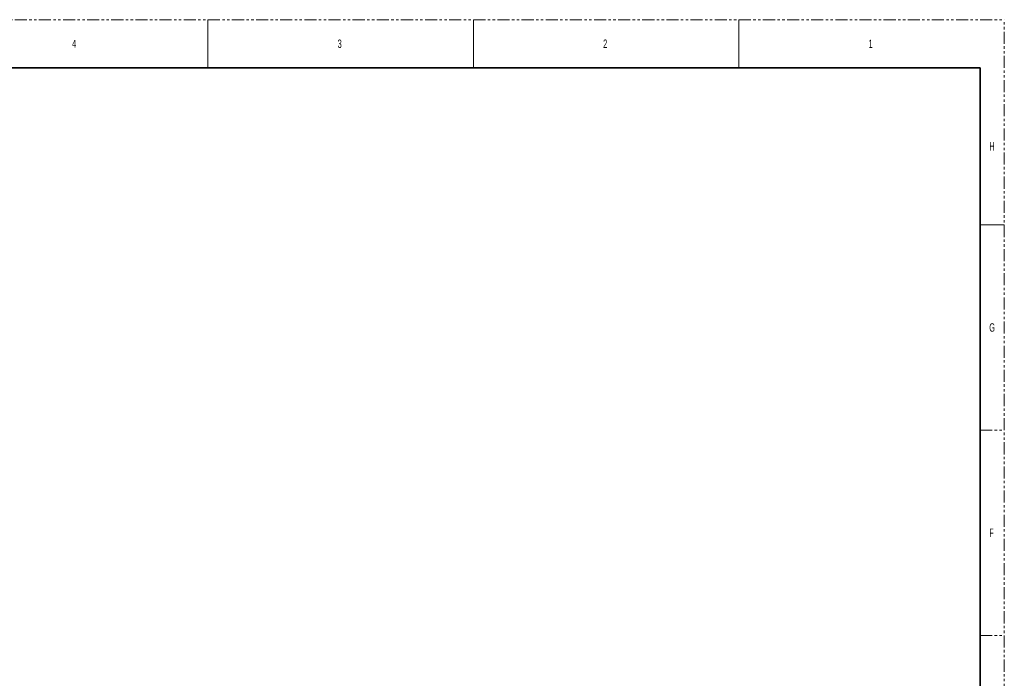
# Model space of a CAD drawing. Header units: millimetres. Extents: x 0 to 1118, y 0 to 864.
# Tile 200 of 200: x 599 to 1118, y 517 to 864. Entities that reach past the tile are written whole.
import ezdxf

# ---------------------------------------------------------------- set-up
doc = ezdxf.new("R2010")
doc.units = ezdxf.units.MM
doc.linetypes.add('PHANTOM', pattern=[12.7, 6.35, -1.27, 1.27, -1.27, 1.27, -1.27])
doc.styles.add('SLDTEXTSTYLE1', font='TXT', dxfattribs={"width": 0.6})

msp = doc.modelspace()

# ---------------------------------------------------------------- linework, layer by layer
at = {"color": 7, "linetype": 'PHANTOM', "lineweight": 18}
for p, q in [((0, 863.6), (1117.6, 863.6)), ((1117.6, 0), (1117.6, 863.6)), ((1104.9, 647.7), (1117.6, 647.7)), ((1104.9, 539.75), (1117.6, 539.75))]:
    msp.add_line(p, q, dxfattribs=at)
at = {"color": 7, "linetype": 'Continuous', "lineweight": 18}
for p, q in [((698.5, 863.6), (698.5, 838.2)), ((838.2, 863.6), (838.2, 838.2)), ((977.9, 863.6), (977.9, 838.2)), ((1104.9, 755.65), (1117.6, 755.65))]:
    msp.add_line(p, q, dxfattribs=at)
at = {"color": 7, "linetype": 'Continuous', "lineweight": 35}
for p, q in [((12.7, 838.2), (1104.9, 838.2)), ((1104.9, 838.2), (1104.9, 25.4))]:
    msp.add_line(p, q, dxfattribs=at)

# ---------------------------------------------------------------- texts
at = {"color": 7, "linetype": 'Continuous', "lineweight": 0, "attachment_point": 1, "style": 'SLDTEXTSTYLE1'}
for s, insert, char_height in [('4', (627.062, 852.929), 3.969), ('3', (766.794, 853.173), 4.445), ('2', (906.494, 853.173), 4.445), ('1', (1046.194, 853.173), 4.445), ('H', (1109.694, 799.198), 4.445), ('G', (1109.694, 703.948), 4.445), ('F', (1109.694, 595.998), 4.445)]:
    msp.add_mtext(s, dxfattribs=dict(at, insert=insert, char_height=char_height))

doc.saveas('drawing.dxf')
